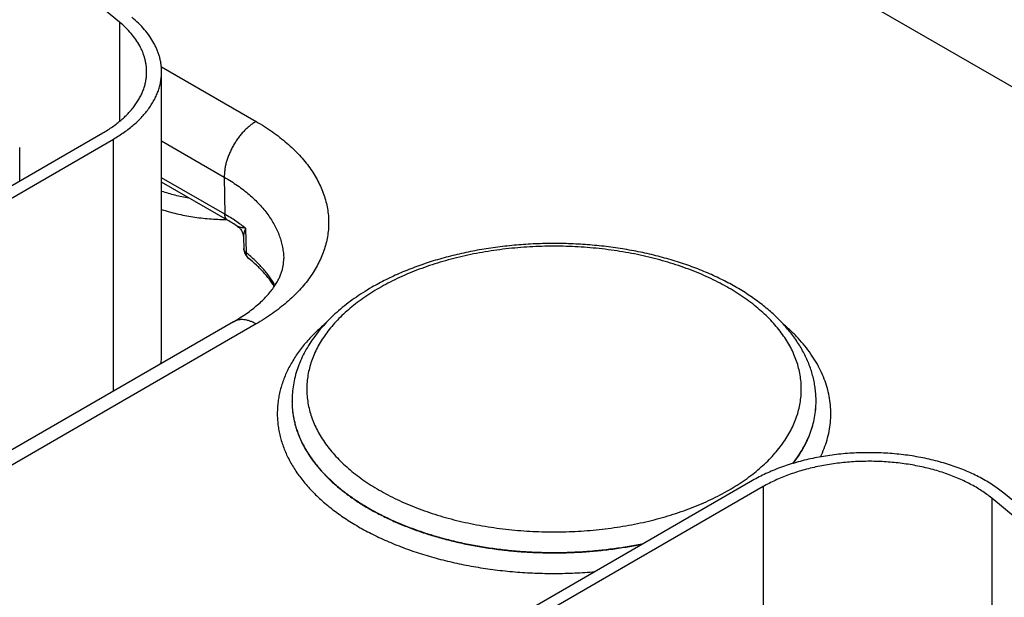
# Model space of a CAD drawing. Header units: inches. Extents: x 0 to 34, y 0 to 22.
# Tile 79 of 111: x 24.65 to 25.308, y 16.881 to 17.266. Entities that reach past the tile are written whole.
import ezdxf

# ---------------------------------------------------------------- set-up
doc = ezdxf.new("R2010")
doc.units = ezdxf.units.IN
doc.header["$LTSCALE"] = 1.87
doc.header["$MEASUREMENT"] = 0
doc.layers.get('0').update_dxf_attribs({"linetype": 'CONTINUOUS'})

msp = doc.modelspace()

# ---------------------------------------------------------------- linework, layer by layer
at = {"color": 7, "linetype": 'CONTINUOUS'}
for p, q in [((25.06158, 17.36626), (25.39231, 17.17529)), ((24.71658, 17.26443), (24.64145, 17.32638)), ((24.71658, 17.26443), (24.71658, 17.19821)), ((24.7445, 17.23468), (24.80775, 17.19817)), ((24.74467, 17.04189), (24.74467, 17.23131)), ((24.40803, 17.0188), (24.70538, 17.19048)), ((24.41511, 17.01472), (24.71245, 17.1864)), ((24.71245, 17.01813), (24.71245, 17.1864)), ((24.74467, 17.18517), (24.78654, 17.161)), ((24.64989, 17.15845), (24.64989, 17.18079)), ((24.78692, 17.13621), (24.74467, 17.16061)), ((24.78878, 17.13221), (24.74467, 17.15768)), ((24.78654, 17.161), (24.78692, 17.13621)), ((24.80077, 17.12685), (24.80121, 17.11051)), ((24.79929, 17.121), (24.7995, 17.11344)), ((24.79275, 17.06449), (24.41303, 16.84525)), ((24.80775, 17.063), (24.42803, 16.84376)), ((24.83178, 17.01124), (24.83178, 17.0115)), ((25.18178, 17.01124), (25.18178, 17.0115)), ((25.18178, 17.01124), (25.18178, 17.0115)), ((25.13936, 16.95848), (24.80985, 16.76822)), ((25.14643, 16.9544), (24.81692, 16.76414)), ((25.14643, 16.9544), (25.14643, 16.78797)), ((25.29906, 16.94669), (25.29906, 16.81052)), ((25.37419, 16.88473), (25.29906, 16.94669)), ((25.38238, 16.88804), (25.30725, 16.95))]:
    msp.add_line(p, q, dxfattribs=at)
msp.add_lwpolyline([(24.79533, 17.12815), (24.79545, 17.12807), (24.79594, 17.12771), (24.7964, 17.12731), (24.79684, 17.12689), (24.79725, 17.12643), (24.79762, 17.12594), (24.79796, 17.12543), (24.79827, 17.1249), (24.79854, 17.12434), (24.79876, 17.12377), (24.79895, 17.12319), (24.7991, 17.1226), (24.79921, 17.122), (24.79927, 17.12141), (24.79929, 17.121)], dxfattribs=at)
for centre, radius, start, end in [((24.72921, 17.02882), 0.11933, 56.3524, 60.05226), ((24.80851, 17.11369), 0.00902, 181.60206, 231.41966), ((24.70776, 17.0419), 0.0369, 351.58579, 359.98867)]:
    msp.add_arc(centre, radius, start, end, dxfattribs=at)
for points, knots in [([(24.73467, 17.23131), (24.73467, 17.23205), (24.73462, 17.23352), (24.7344, 17.23572), (24.73404, 17.23792), (24.73352, 17.24011), (24.73287, 17.24228), (24.73207, 17.24444), (24.73113, 17.24658), (24.72968, 17.24943), (24.7275, 17.25293), (24.72437, 17.25696), (24.72072, 17.26084), (24.71801, 17.26325), (24.71658, 17.26443)], [0, 0, 0, 0, 0.056549, 0.113263, 0.170303, 0.227826, 0.285983, 0.344916, 0.404758, 0.465629, 0.590837, 0.721316, 0.857592, 1, 1, 1, 1]), ([(24.74467, 17.23131), (24.74467, 17.23212), (24.74461, 17.23374), (24.74437, 17.23616), (24.74397, 17.23858), (24.74341, 17.24099), (24.74269, 17.24338), (24.74181, 17.24575), (24.74078, 17.24811), (24.73918, 17.25124), (24.73678, 17.25509), (24.73334, 17.25952), (24.72932, 17.26379), (24.72635, 17.26644), (24.72477, 17.26774)], [0, 0, 0, 0, 0.056549, 0.113263, 0.170303, 0.227826, 0.285983, 0.344916, 0.404758, 0.465629, 0.590837, 0.721316, 0.857592, 1, 1, 1, 1]), ([(24.70538, 17.19048), (24.70652, 17.19114), (24.70875, 17.19249), (24.71196, 17.19464), (24.71498, 17.19687), (24.71781, 17.19919), (24.72044, 17.20158), (24.72286, 17.20405), (24.72507, 17.20658), (24.72707, 17.20917), (24.72884, 17.21182), (24.73038, 17.21451), (24.7317, 17.21725), (24.73278, 17.22002), (24.73362, 17.22282), (24.73422, 17.22564), (24.73459, 17.22847), (24.73467, 17.23037), (24.73467, 17.23131)], [0, 0, 0, 0, 0.075234, 0.14856, 0.219957, 0.28942, 0.356963, 0.422622, 0.486452, 0.548535, 0.608975, 0.667902, 0.725471, 0.781862, 0.83728, 0.891946, 0.946102, 1, 1, 1, 1]), ([(24.71245, 17.1864), (24.71371, 17.18713), (24.71616, 17.18861), (24.71969, 17.19097), (24.72301, 17.19343), (24.72612, 17.19597), (24.72902, 17.19861), (24.73168, 17.20132), (24.73411, 17.20411), (24.73631, 17.20696), (24.73826, 17.20987), (24.73996, 17.21283), (24.7414, 17.21584), (24.74259, 17.21889), (24.74352, 17.22197), (24.74418, 17.22507), (24.74458, 17.22819), (24.74467, 17.23027), (24.74467, 17.23131)], [0, 0, 0, 0, 0.075234, 0.14856, 0.219957, 0.28942, 0.356963, 0.422622, 0.486452, 0.548535, 0.608975, 0.667902, 0.725471, 0.781862, 0.83728, 0.891946, 0.946102, 1, 1, 1, 1]), ([(24.80775, 17.19817), (24.80703, 17.19775), (24.8056, 17.19684), (24.80352, 17.19527), (24.80148, 17.1935), (24.79951, 17.19153), (24.79761, 17.18938), (24.79582, 17.18708), (24.79414, 17.18466), (24.79259, 17.18212), (24.7912, 17.1795), (24.78996, 17.17682), (24.7889, 17.17412), (24.78802, 17.1714), (24.78734, 17.16872), (24.78686, 17.16607), (24.78658, 17.16351), (24.78653, 17.16182), (24.78654, 17.161)], [0, 0, 0, 0, 0.055934, 0.1144, 0.175151, 0.237883, 0.302243, 0.367845, 0.434277, 0.501107, 0.567898, 0.634214, 0.699626, 0.763726, 0.826132, 0.886499, 0.944534, 1, 1, 1, 1]), ([(24.80775, 17.19817), (24.80964, 17.19707), (24.81333, 17.19484), (24.81864, 17.19129), (24.82364, 17.18759), (24.82833, 17.18376), (24.83268, 17.1798), (24.83669, 17.17571), (24.84035, 17.17152), (24.84365, 17.16723), (24.84658, 17.16285), (24.84914, 17.15839), (24.85132, 17.15386), (24.8531, 17.14928), (24.8545, 17.14465), (24.8555, 17.13998), (24.8561, 17.13529), (24.8563, 17.13058), (24.8561, 17.12588), (24.8555, 17.12119), (24.8545, 17.11652), (24.8531, 17.11189), (24.85132, 17.10731), (24.84914, 17.10278), (24.84658, 17.09832), (24.84365, 17.09394), (24.84035, 17.08965), (24.83669, 17.08546), (24.83268, 17.08137), (24.82833, 17.07741), (24.82364, 17.07358), (24.81864, 17.06988), (24.81333, 17.06633), (24.80964, 17.0641), (24.80775, 17.063)], [0, 0, 0, 0, 0.037617, 0.07428, 0.109978, 0.14471, 0.178482, 0.211311, 0.243226, 0.274268, 0.304487, 0.333951, 0.362735, 0.390931, 0.41864, 0.445973, 0.473051, 0.5, 0.526949, 0.554027, 0.58136, 0.609069, 0.637265, 0.666049, 0.695513, 0.725732, 0.756774, 0.788689, 0.821518, 0.85529, 0.890022, 0.92572, 0.962383, 1, 1, 1, 1]), ([(24.78654, 17.161), (24.78806, 17.16012), (24.79104, 17.15832), (24.79533, 17.15546), (24.79937, 17.15248), (24.80316, 17.1494), (24.80668, 17.14621), (24.80994, 17.14293), (24.81292, 17.13956), (24.81561, 17.13611), (24.81801, 17.13259), (24.82012, 17.12901), (24.82192, 17.12537), (24.82342, 17.12168), (24.82461, 17.11795), (24.82548, 17.1142), (24.82604, 17.11042), (24.8262, 17.10789), (24.82623, 17.10663)], [0, 0, 0, 0, 0.075082, 0.148292, 0.219608, 0.289023, 0.356552, 0.422227, 0.4861, 0.548246, 0.608765, 0.667778, 0.725432, 0.781897, 0.837366, 0.892051, 0.946182, 1, 1, 1, 1]), ([(24.74466, 17.15171), (24.74611, 17.15122), (24.74906, 17.15031), (24.75511, 17.14868), (24.75975, 17.1477), (24.76289, 17.14715)], [0, 0, 0, 0, 0.244006, 0.492331, 1, 1, 1, 1]), ([(24.74466, 17.13946), (24.74631, 17.13891), (24.74967, 17.13788), (24.75482, 17.13653), (24.76011, 17.13538), (24.76552, 17.13443), (24.77102, 17.13369), (24.7766, 17.13315), (24.78222, 17.13282), (24.78598, 17.13274), (24.78787, 17.13273)], [0, 0, 0, 0, 0.118938, 0.240233, 0.363593, 0.488707, 0.615248, 0.742878, 0.871246, 1, 1, 1, 1]), ([(24.78878, 17.13221), (24.78864, 17.1323), (24.78836, 17.13249), (24.78799, 17.13285), (24.78767, 17.13327), (24.78741, 17.13376), (24.7872, 17.1343), (24.78704, 17.1349), (24.78695, 17.13554), (24.78692, 17.13598), (24.78692, 17.13621)], [0, 0, 0, 0, 0.108527, 0.219013, 0.333245, 0.452714, 0.578548, 0.711495, 0.851952, 1, 1, 1, 1]), ([(24.80077, 17.12685), (24.79863, 17.12855), (24.79412, 17.13184), (24.78938, 17.13479), (24.78692, 17.13621)], [0, 0, 0, 0, 0.489508, 1, 1, 1, 1]), ([(24.80077, 17.12685), (24.80021, 17.12691), (24.79939, 17.127), (24.79834, 17.12718), (24.79762, 17.12732), (24.79705, 17.12746), (24.79662, 17.12759), (24.79633, 17.12769), (24.79605, 17.12779), (24.79579, 17.1279), (24.79555, 17.12802), (24.7954, 17.12811), (24.79533, 17.12815)], [0, 0, 0, 0, 0.298055, 0.43684, 0.568162, 0.691255, 0.749426, 0.80516, 0.858265, 0.908555, 0.95585, 1, 1, 1, 1]), ([(24.80077, 17.12685), (24.80054, 17.12632), (24.80023, 17.12554), (24.79988, 17.12449), (24.79967, 17.12373), (24.7995, 17.12301), (24.79937, 17.12231), (24.7993, 17.12165), (24.79928, 17.12121), (24.79929, 17.121)], [0, 0, 0, 0, 0.283733, 0.417903, 0.546633, 0.669616, 0.786489, 0.896788, 1, 1, 1, 1]), ([(24.80121, 17.11051), (24.80095, 17.11071), (24.8006, 17.11103), (24.8002, 17.11152), (24.79996, 17.11188), (24.79976, 17.11226), (24.79962, 17.11265), (24.79953, 17.11304), (24.79951, 17.11331), (24.7995, 17.11344)], [0, 0, 0, 0, 0.278712, 0.409287, 0.53456, 0.655258, 0.772307, 0.886809, 1, 1, 1, 1]), ([(25.18178, 17.0115), (25.18178, 17.01285), (25.1817, 17.01556), (25.18131, 17.01961), (25.18068, 17.02365), (25.1798, 17.02765), (25.17867, 17.03163), (25.1773, 17.03555), (25.17569, 17.03943), (25.17384, 17.04326), (25.17177, 17.04702), (25.16869, 17.05198), (25.16428, 17.05801), (25.1582, 17.06487), (25.15133, 17.0714), (25.14372, 17.07757), (25.1354, 17.08336), (25.12643, 17.08875), (25.11684, 17.09371), (25.10669, 17.09824), (25.09602, 17.10231), (25.08489, 17.1059), (25.07335, 17.10901), (25.06147, 17.11161), (25.0493, 17.11369), (25.03691, 17.11524), (25.02437, 17.11627), (25.01173, 17.11675), (24.99906, 17.11669), (24.98644, 17.11609), (24.97392, 17.11495), (24.96157, 17.11328), (24.94946, 17.11108), (24.93765, 17.10837), (24.9262, 17.10516), (24.91517, 17.10146), (24.90461, 17.09729), (24.89457, 17.09266), (24.88817, 17.08924), (24.88507, 17.08745)], [0, 0, 0, 0, 0.01159, 0.023199, 0.034846, 0.046548, 0.058324, 0.070192, 0.08217, 0.094275, 0.106523, 0.11893, 0.144269, 0.170403, 0.19741, 0.225347, 0.254244, 0.284109, 0.314929, 0.346668, 0.379275, 0.412681, 0.446805, 0.481552, 0.51682, 0.552497, 0.588467, 0.624609, 0.6608, 0.696914, 0.732831, 0.768428, 0.803591, 0.83821, 0.872185, 0.905422, 0.937845, 0.969387, 1, 1, 1, 1]), ([(25.12356, 16.9521), (25.12545, 16.95319), (25.12913, 16.95542), (25.13443, 16.95896), (25.13942, 16.96265), (25.1441, 16.96648), (25.14844, 16.97043), (25.15244, 16.9745), (25.15609, 16.97869), (25.15939, 16.98297), (25.16231, 16.98734), (25.16486, 16.99179), (25.16703, 16.99631), (25.16882, 17.00088), (25.17021, 17.0055), (25.1712, 17.01016), (25.1718, 17.01484), (25.172, 17.01953), (25.1718, 17.02422), (25.1712, 17.02891), (25.17021, 17.03356), (25.16882, 17.03818), (25.16703, 17.04276), (25.16486, 17.04728), (25.16231, 17.05173), (25.15939, 17.0561), (25.15609, 17.06038), (25.15244, 17.06456), (25.14844, 17.06863), (25.1441, 17.07259), (25.13942, 17.07641), (25.13443, 17.0801), (25.12913, 17.08364), (25.12354, 17.08703), (25.11767, 17.09025), (25.11153, 17.09331), (25.10514, 17.09619), (25.09851, 17.09888), (25.09166, 17.10138), (25.08461, 17.10368), (25.07737, 17.10579), (25.06996, 17.10768), (25.0624, 17.10936), (25.0547, 17.11083), (25.04689, 17.11208), (25.03899, 17.1131), (25.031, 17.1139), (25.02027, 17.11466), (25.00678, 17.11505), (24.99329, 17.11466), (24.98256, 17.1139), (24.97457, 17.1131), (24.96667, 17.11208), (24.95886, 17.11083), (24.95116, 17.10936), (24.9436, 17.10768), (24.93619, 17.10579), (24.92895, 17.10368), (24.9219, 17.10138), (24.91505, 17.09888), (24.90842, 17.09619), (24.90203, 17.09331), (24.89589, 17.09025), (24.89193, 17.08808), (24.89, 17.08696)], [0, 0, 0, 0, 0.015694, 0.030989, 0.045883, 0.060373, 0.074462, 0.088159, 0.101474, 0.114424, 0.127032, 0.139324, 0.151333, 0.163096, 0.174656, 0.186059, 0.197356, 0.208599, 0.219842, 0.231139, 0.242543, 0.254103, 0.265866, 0.277875, 0.290167, 0.302774, 0.315725, 0.32904, 0.342736, 0.356826, 0.371316, 0.386209, 0.401505, 0.417199, 0.433282, 0.449744, 0.466571, 0.483747, 0.501253, 0.519068, 0.53717, 0.555535, 0.574136, 0.592948, 0.611941, 0.631088, 0.650358, 0.669721, 0.708599, 0.747477, 0.766841, 0.786111, 0.805257, 0.824251, 0.843062, 0.861664, 0.880028, 0.89813, 0.915945, 0.933451, 0.950627, 0.967454, 0.983917, 1, 1, 1, 1]), ([(24.79275, 17.06449), (24.79426, 17.06537), (24.7972, 17.06714), (24.80138, 17.06993), (24.80523, 17.07278), (24.80875, 17.07567), (24.81193, 17.07857), (24.81476, 17.08146), (24.81725, 17.08432), (24.81939, 17.08713), (24.82121, 17.08987), (24.8227, 17.09253), (24.82391, 17.09508), (24.82483, 17.09754), (24.82551, 17.0999), (24.82589, 17.10183), (24.82609, 17.10333), (24.82622, 17.1048), (24.82624, 17.1059), (24.82623, 17.10663)], [0, 0, 0, 0, 0.093399, 0.182834, 0.268122, 0.349103, 0.425639, 0.497633, 0.565034, 0.627853, 0.686186, 0.740221, 0.790265, 0.836748, 0.88023, 0.921394, 0.941349, 0.961042, 1, 1, 1, 1]), ([(24.80289, 17.10664), (24.80276, 17.10675), (24.80251, 17.10697), (24.80218, 17.10736), (24.80189, 17.1078), (24.80165, 17.10827), (24.80147, 17.10879), (24.80128, 17.10953), (24.80122, 17.11011), (24.80121, 17.11051)], [0, 0, 0, 0, 0.115588, 0.23222, 0.350884, 0.472462, 0.597696, 0.727165, 1, 1, 1, 1]), ([(24.82042, 17.08871), (24.81987, 17.08969), (24.81869, 17.09164), (24.81607, 17.0955), (24.81309, 17.09922), (24.80979, 17.10279), (24.80617, 17.10636), (24.80324, 17.10889), (24.80121, 17.11051)], [0, 0, 0, 0, 0.115775, 0.233938, 0.477951, 0.604118, 0.733154, 1, 1, 1, 1]), ([(24.81996, 17.08801), (24.81894, 17.08966), (24.81665, 17.09296), (24.81338, 17.09686), (24.81046, 17.09992), (24.80725, 17.10301), (24.80468, 17.10522), (24.80289, 17.10664)], [0, 0, 0, 0, 0.230328, 0.473424, 0.599989, 0.729939, 1, 1, 1, 1]), ([(24.88507, 17.08745), (24.88304, 17.08628), (24.87907, 17.08387), (24.87335, 17.08004), (24.86794, 17.07603), (24.86286, 17.07186), (24.85811, 17.06752), (24.85371, 17.06302), (24.84967, 17.05837), (24.84601, 17.05358), (24.84274, 17.04866), (24.83986, 17.04361), (24.83741, 17.03845), (24.83537, 17.03319), (24.83378, 17.02784), (24.83263, 17.02243), (24.83193, 17.01698), (24.83178, 17.01332), (24.83178, 17.0115)], [0, 0, 0, 0, 0.072396, 0.143207, 0.212436, 0.280101, 0.346238, 0.410902, 0.474167, 0.536122, 0.596874, 0.656545, 0.71527, 0.773193, 0.830467, 0.887252, 0.943708, 1, 1, 1, 1]), ([(24.89, 17.08696), (24.88811, 17.08587), (24.88443, 17.08364), (24.87913, 17.0801), (24.87414, 17.07641), (24.86946, 17.07259), (24.86512, 17.06863), (24.86112, 17.06456), (24.85747, 17.06038), (24.85417, 17.0561), (24.85125, 17.05173), (24.8487, 17.04728), (24.84653, 17.04276), (24.84474, 17.03818), (24.84335, 17.03356), (24.84236, 17.02891), (24.84176, 17.02422), (24.84156, 17.01953), (24.84176, 17.01484), (24.84236, 17.01016), (24.84335, 17.0055), (24.84474, 17.00088), (24.84653, 16.99631), (24.8487, 16.99179), (24.85125, 16.98734), (24.85417, 16.98297), (24.85747, 16.97869), (24.86112, 16.9745), (24.86512, 16.97043), (24.86946, 16.96648), (24.87414, 16.96265), (24.87913, 16.95896), (24.88443, 16.95542), (24.89002, 16.95204), (24.89589, 16.94881), (24.90203, 16.94576), (24.90842, 16.94288), (24.91505, 16.94019), (24.9219, 16.93769), (24.92895, 16.93538), (24.93619, 16.93328), (24.9436, 16.93138), (24.95116, 16.9297), (24.95886, 16.92824), (24.96667, 16.92699), (24.97457, 16.92596), (24.98256, 16.92517), (24.99329, 16.9244), (25.00678, 16.92402), (25.02027, 16.9244), (25.031, 16.92517), (25.03899, 16.92596), (25.04689, 16.92699), (25.0547, 16.92824), (25.0624, 16.9297), (25.06996, 16.93138), (25.07737, 16.93328), (25.08461, 16.93538), (25.09166, 16.93769), (25.09851, 16.94019), (25.10514, 16.94288), (25.11153, 16.94576), (25.11767, 16.94881), (25.12163, 16.95099), (25.12356, 16.9521)], [0, 0, 0, 0, 0.015694, 0.030989, 0.045883, 0.060373, 0.074462, 0.088159, 0.101474, 0.114424, 0.127032, 0.139324, 0.151333, 0.163096, 0.174656, 0.186059, 0.197356, 0.208599, 0.219842, 0.231139, 0.242543, 0.254103, 0.265866, 0.277875, 0.290167, 0.302774, 0.315725, 0.32904, 0.342736, 0.356826, 0.371316, 0.386209, 0.401505, 0.417199, 0.433282, 0.449744, 0.466571, 0.483747, 0.501253, 0.519068, 0.53717, 0.555535, 0.574136, 0.592948, 0.611941, 0.631088, 0.650358, 0.669721, 0.708599, 0.747477, 0.766841, 0.786111, 0.805257, 0.824251, 0.843062, 0.861664, 0.880028, 0.89813, 0.915945, 0.933451, 0.950627, 0.967454, 0.983917, 1, 1, 1, 1]), ([(24.80775, 17.063), (24.80707, 17.06339), (24.80572, 17.0641), (24.80366, 17.06495), (24.80164, 17.06554), (24.79967, 17.06587), (24.79807, 17.06592), (24.79685, 17.06583), (24.79597, 17.06569), (24.79511, 17.06549), (24.79429, 17.06523), (24.7935, 17.0649), (24.79299, 17.06463), (24.79275, 17.06449)], [0, 0, 0, 0, 0.148568, 0.289427, 0.422615, 0.548501, 0.667827, 0.72541, 0.781814, 0.837244, 0.891923, 0.946091, 1, 1, 1, 1]), ([(24.85416, 17.06341), (24.8517, 17.06133), (24.84815, 17.0581), (24.84375, 17.05355), (24.83972, 17.04901), (24.83608, 17.04429), (24.83287, 17.03943), (24.83071, 17.03576), (24.82878, 17.03206), (24.82709, 17.02832), (24.82563, 17.02454), (24.82441, 17.02073), (24.82343, 17.0169), (24.82269, 17.01306), (24.82219, 17.0092), (24.82193, 17.00533), (24.82192, 17.00146), (24.82215, 16.99759), (24.82263, 16.99373), (24.82334, 16.98988), (24.8243, 16.98605), (24.8255, 16.98224), (24.82693, 16.97846), (24.8286, 16.97471), (24.83051, 16.971), (24.83338, 16.96607), (24.8367, 16.96127), (24.84041, 16.95664), (24.84344, 16.95319), (24.84669, 16.94981), (24.85014, 16.9465), (24.8538, 16.94326), (24.859, 16.93901), (24.86599, 16.9339), (24.87504, 16.92821), (24.88477, 16.92291), (24.89514, 16.91803), (24.90609, 16.91359), (24.91757, 16.90962), (24.92951, 16.90615), (24.94186, 16.90318), (24.95455, 16.90073), (24.9675, 16.89882), (24.98067, 16.89745), (24.99397, 16.89664), (25.00734, 16.89638), (25.0207, 16.89669), (25.02959, 16.89726), (25.03402, 16.89764)], [0, 0, 0, 0, 0.02927, 0.043456, 0.05735, 0.08429, 0.097369, 0.110205, 0.122815, 0.13522, 0.147441, 0.159504, 0.171433, 0.183256, 0.195002, 0.206701, 0.218383, 0.230079, 0.24182, 0.253634, 0.265552, 0.2776, 0.289804, 0.30219, 0.31478, 0.327592, 0.353951, 0.367533, 0.381399, 0.395556, 0.410012, 0.424772, 0.439841, 0.470901, 0.503191, 0.536682, 0.571322, 0.607044, 0.643762, 0.681379, 0.719785, 0.758862, 0.798484, 0.838517, 0.878826, 0.91927, 0.959709, 1, 1, 1, 1]), ([(25.18469, 16.97424), (25.18559, 16.97609), (25.18723, 16.97983), (25.18918, 16.98557), (25.19058, 16.99137), (25.19142, 16.9972), (25.19172, 17.00306), (25.19145, 17.00891), (25.19063, 17.01475), (25.18926, 17.02055), (25.18734, 17.02629), (25.18488, 17.03197), (25.18189, 17.03755), (25.17837, 17.04303), (25.17434, 17.04839), (25.16981, 17.05361), (25.16479, 17.05868), (25.16119, 17.0619), (25.15932, 17.06348)], [0, 0, 0, 0, 0.061363, 0.121436, 0.180508, 0.238892, 0.296924, 0.354946, 0.413304, 0.472334, 0.53235, 0.593642, 0.656466, 0.721044, 0.787559, 0.856156, 0.926945, 1, 1, 1, 1]), ([(24.83178, 17.0115), (24.83178, 17.01049), (24.83183, 17.00846), (24.83207, 17.00543), (24.83246, 17.0024), (24.83302, 16.99938), (24.83372, 16.99637), (24.83459, 16.99338), (24.83561, 16.9904), (24.83718, 16.98643), (24.83955, 16.98152), (24.84297, 16.97577), (24.84698, 16.97016), (24.85156, 16.9647), (24.85671, 16.9594), (24.86239, 16.9543), (24.86859, 16.9494), (24.87528, 16.94473), (24.88245, 16.9403), (24.89007, 16.93613), (24.8981, 16.93222), (24.90652, 16.92861), (24.9153, 16.92529), (24.92442, 16.92228), (24.93382, 16.91959), (24.94349, 16.91723), (24.95339, 16.91521), (24.96348, 16.91353), (24.97372, 16.91221), (24.98409, 16.91125), (24.99453, 16.91064), (25.00502, 16.9104), (25.01551, 16.91052), (25.02598, 16.911), (25.03637, 16.91185), (25.04666, 16.91305), (25.05681, 16.91461), (25.06349, 16.91589), (25.0668, 16.91658)], [0, 0, 0, 0, 0.01079, 0.021599, 0.032446, 0.043352, 0.054333, 0.065407, 0.076593, 0.087904, 0.110961, 0.134692, 0.159186, 0.184515, 0.210732, 0.237871, 0.265953, 0.294982, 0.32495, 0.355834, 0.387604, 0.420219, 0.453627, 0.487772, 0.52259, 0.558011, 0.593959, 0.630355, 0.667118, 0.704162, 0.741399, 0.77874, 0.816097, 0.853379, 0.890497, 0.927364, 0.963892, 1, 1, 1, 1]), ([(24.83178, 17.01124), (24.83178, 17.01023), (24.83183, 17.00821), (24.83207, 17.00518), (24.83246, 17.00216), (24.83301, 16.99915), (24.83372, 16.99615), (24.83458, 16.99316), (24.83559, 16.99019), (24.83716, 16.98623), (24.83951, 16.98133), (24.84292, 16.97559), (24.84692, 16.96999), (24.85148, 16.96453), (24.8566, 16.95925), (24.86226, 16.95415), (24.86844, 16.94926), (24.87511, 16.94459), (24.88225, 16.94017), (24.88983, 16.93599), (24.89783, 16.93209), (24.90623, 16.92847), (24.91498, 16.92514), (24.92406, 16.92213), (24.93343, 16.91943), (24.94307, 16.91707), (24.95294, 16.91503), (24.963, 16.91335), (24.97321, 16.91201), (24.98355, 16.91103), (24.99397, 16.91041), (25.00443, 16.91015), (25.01491, 16.91025), (25.02535, 16.91071), (25.03573, 16.91153), (25.046, 16.91271), (25.05614, 16.91424), (25.06282, 16.9155), (25.06612, 16.91618)], [0, 0, 0, 0, 0.010793, 0.021606, 0.032456, 0.043365, 0.054348, 0.065425, 0.076613, 0.087926, 0.110984, 0.134714, 0.159205, 0.184528, 0.210736, 0.237865, 0.265935, 0.29495, 0.324902, 0.35577, 0.387523, 0.420121, 0.453513, 0.487642, 0.522446, 0.557854, 0.593792, 0.630181, 0.66694, 0.703983, 0.741224, 0.778574, 0.815944, 0.853245, 0.890388, 0.927284, 0.96385, 1, 1, 1, 1]), ([(25.16623, 16.96985), (25.16748, 16.97145), (25.16984, 16.97468), (25.17298, 16.9797), (25.17565, 16.98482), (25.17786, 16.99001), (25.17959, 16.99526), (25.18083, 17.00056), (25.18159, 17.00589), (25.18177, 17.00946), (25.18178, 17.01124)], [0, 0, 0, 0, 0.135079, 0.266397, 0.394313, 0.519256, 0.64172, 0.762258, 0.881473, 1, 1, 1, 1]), ([(25.16649, 16.96993), (25.16773, 16.97153), (25.17006, 16.97476), (25.17316, 16.97977), (25.1758, 16.98488), (25.17797, 16.99006), (25.17967, 16.9953), (25.18089, 17.00059), (25.18162, 17.00591), (25.18178, 17.00947), (25.18178, 17.01124)], [0, 0, 0, 0, 0.134968, 0.266201, 0.394064, 0.518987, 0.641465, 0.762054, 0.881354, 1, 1, 1, 1]), ([(25.30725, 16.95), (25.30609, 16.95096), (25.30366, 16.95284), (25.29983, 16.9555), (25.29575, 16.95804), (25.29144, 16.96045), (25.28691, 16.96272), (25.28217, 16.96484), (25.27723, 16.96681), (25.27212, 16.96862), (25.26685, 16.97026), (25.26143, 16.97174), (25.25587, 16.97305), (25.25021, 16.97418), (25.24444, 16.97513), (25.23859, 16.97589), (25.23268, 16.97648), (25.22473, 16.977), (25.21475, 16.97719), (25.20478, 16.97675), (25.19687, 16.97603), (25.19101, 16.9753), (25.18523, 16.97438), (25.17954, 16.97329), (25.17396, 16.97202), (25.16851, 16.97057), (25.16321, 16.96896), (25.15806, 16.96718), (25.15309, 16.96524), (25.14831, 16.96315), (25.14374, 16.96091), (25.1408, 16.95931), (25.13936, 16.95848)], [0, 0, 0, 0, 0.025635, 0.052051, 0.079243, 0.107194, 0.135883, 0.165279, 0.195346, 0.226045, 0.25733, 0.28915, 0.321452, 0.354178, 0.38727, 0.420665, 0.454299, 0.488107, 0.555969, 0.623725, 0.657399, 0.690847, 0.724004, 0.756808, 0.7892, 0.82112, 0.852516, 0.883336, 0.913534, 0.943067, 0.971899, 1, 1, 1, 1]), ([(25.29906, 16.94669), (25.298, 16.94756), (25.2958, 16.94927), (25.29231, 16.95169), (25.28861, 16.954), (25.28468, 16.95619), (25.28056, 16.95825), (25.27625, 16.96018), (25.27177, 16.96197), (25.26712, 16.96361), (25.26233, 16.96511), (25.2574, 16.96645), (25.25235, 16.96764), (25.2472, 16.96867), (25.24196, 16.96953), (25.23485, 16.97046), (25.22584, 16.9712), (25.21497, 16.97141), (25.20412, 16.97093), (25.19517, 16.96997), (25.18813, 16.96885), (25.18296, 16.96786), (25.17789, 16.9667), (25.17293, 16.96539), (25.16811, 16.96392), (25.16343, 16.96231), (25.15892, 16.96055), (25.15457, 16.95864), (25.15041, 16.95661), (25.14774, 16.95515), (25.14643, 16.9544)], [0, 0, 0, 0, 0.025635, 0.052052, 0.079244, 0.107196, 0.135885, 0.165281, 0.19535, 0.226049, 0.257334, 0.289155, 0.321457, 0.354184, 0.387277, 0.420672, 0.488107, 0.555971, 0.623727, 0.690841, 0.723999, 0.756804, 0.789196, 0.821117, 0.852514, 0.883334, 0.913532, 0.943066, 0.971899, 1, 1, 1, 1])]:
    msp.add_open_spline(points, degree=3, knots=knots, dxfattribs=at)

doc.saveas('drawing.dxf')
